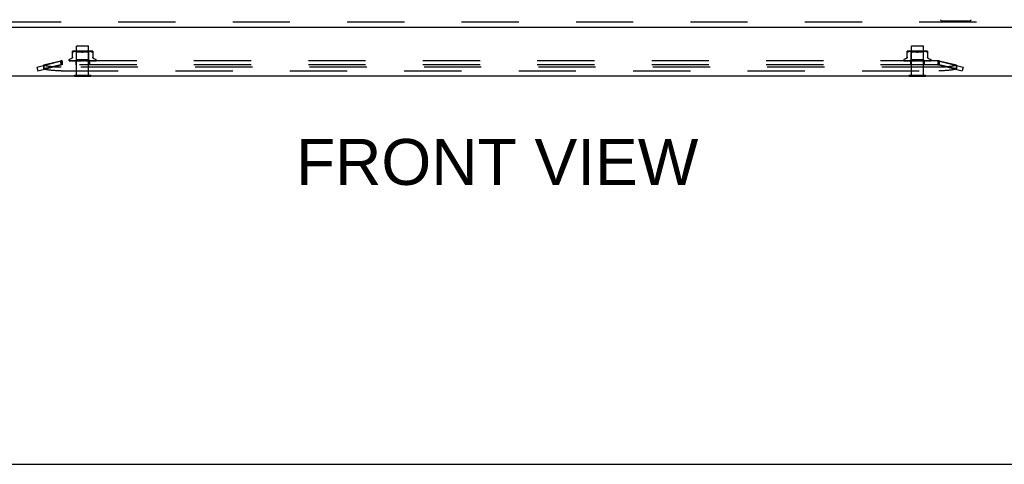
# Model space of a CAD drawing. Header units: inches. Extents: x 0 to 213, y 0 to 138.
# Tile 12 of 38: x 68 to 89, y 0 to 9. Entities that reach past the tile are written whole.
import ezdxf

# ---------------------------------------------------------------- set-up
doc = ezdxf.new("R2010")
doc.units = ezdxf.units.IN
doc.header["$LTSCALE"] = 11.736377
doc.header["$MEASUREMENT"] = 0
doc.linetypes.add('HIDDEN', pattern=[0.2, 0.1, -0.1])
doc.layers.get('0').update_dxf_attribs({"linetype": 'CONTINUOUS'})
for name, color, linetype in [('DEFAULT_2', 8, 'HIDDEN'), ('DIMENSIONS', 7, 'CONTINUOUS'), ('MASTER_DOOR_ASSEMBLY', 7, 'CONTINUOUS')]:
    doc.layers.add(name, color=color, linetype=linetype)
doc.styles.get("Standard").update_dxf_attribs({"font": 'arial.ttf'})

msp = doc.modelspace()

# ---------------------------------------------------------------- linework, layer by layer
at = {"color": 3, "linetype": 'Continuous'}
msp.add_line((58.64, 7.957), (97.906, 7.957), dxfattribs=at)
at = {"color": 7, "linetype": 'Continuous'}
for p, q in [((69.542, 7.953), (69.542, 7.957)), ((69.542, 7.953), (69.879, 7.953)), ((69.879, 7.953), (69.879, 7.957)), ((86.667, 7.953), (86.667, 7.957)), ((86.667, 7.953), (87.004, 7.953)), ((87.004, 7.953), (87.004, 7.957)), ((0, 0), (213.389, 0))]:
    msp.add_line(p, q, dxfattribs=at)
at = {"layer": 'DEFAULT_2', "color": 8, "linetype": 'HIDDEN'}
for p, q in [((69.596, 8.578), (69.586, 8.568)), ((69.834, 8.568), (69.586, 8.568)), ((69.586, 7.971), (69.586, 8.568)), ((69.596, 8.578), (69.824, 8.578)), ((69.824, 8.578), (69.834, 8.568)), ((69.834, 7.971), (69.834, 8.568)), ((86.721, 8.578), (86.711, 8.568)), ((86.959, 8.568), (86.711, 8.568)), ((86.711, 7.971), (86.711, 8.568)), ((86.721, 8.578), (86.949, 8.578)), ((86.949, 8.578), (86.959, 8.568)), ((86.959, 7.971), (86.959, 8.568)), ((69.429, 8.283), (69.429, 8.282)), ((69.482, 8.314), (69.44, 8.298)), ((69.502, 8.334), (69.502, 8.463)), ((69.525, 8.451), (69.516, 8.447)), ((69.534, 8.454), (69.525, 8.451)), ((69.89, 8.468), (69.531, 8.468)), ((69.543, 8.456), (69.534, 8.454)), ((69.553, 8.458), (69.543, 8.456)), ((69.562, 8.46), (69.553, 8.458)), ((69.572, 8.461), (69.562, 8.46)), ((69.585, 8.448), (69.565, 8.468)), ((69.566, 8.266), (69.585, 8.285)), ((69.581, 8.462), (69.572, 8.461)), ((69.589, 8.462), (69.58, 8.462)), ((69.835, 8.448), (69.585, 8.448)), ((69.585, 8.285), (69.585, 8.448)), ((69.835, 8.285), (69.585, 8.285)), ((69.598, 8.463), (69.589, 8.462)), ((69.606, 8.463), (69.597, 8.463)), ((69.614, 8.463), (69.606, 8.463)), ((69.623, 8.462), (69.614, 8.463)), ((69.632, 8.462), (69.623, 8.462)), ((69.641, 8.461), (69.632, 8.462)), ((69.65, 8.46), (69.641, 8.461)), ((69.66, 8.458), (69.65, 8.46)), ((69.669, 8.456), (69.659, 8.458)), ((69.678, 8.454), (69.669, 8.457)), ((69.687, 8.451), (69.696, 8.447)), ((69.733, 8.451), (69.725, 8.447)), ((69.742, 8.454), (69.733, 8.451)), ((69.752, 8.457), (69.742, 8.454)), ((69.761, 8.458), (69.751, 8.456)), ((69.77, 8.46), (69.761, 8.458)), ((69.78, 8.461), (69.77, 8.46)), ((69.789, 8.462), (69.78, 8.461)), ((69.798, 8.462), (69.789, 8.462)), ((69.806, 8.463), (69.798, 8.462)), ((69.815, 8.463), (69.806, 8.463)), ((69.823, 8.463), (69.815, 8.463)), ((69.831, 8.462), (69.823, 8.463)), ((69.84, 8.462), (69.831, 8.462)), ((69.835, 8.448), (69.855, 8.468)), ((69.835, 8.285), (69.835, 8.448)), ((69.854, 8.267), (69.835, 8.285)), ((69.849, 8.461), (69.84, 8.462)), ((69.858, 8.46), (69.849, 8.461)), ((69.868, 8.458), (69.858, 8.46)), ((69.877, 8.456), (69.868, 8.458)), ((69.887, 8.454), (69.877, 8.456)), ((69.896, 8.451), (69.887, 8.454)), ((69.896, 8.451), (69.904, 8.447)), ((69.919, 8.463), (69.919, 8.334)), ((69.938, 8.314), (69.981, 8.298)), ((69.991, 8.283), (69.991, 8.282)), ((86.554, 8.283), (86.554, 8.282)), ((86.607, 8.314), (86.565, 8.298)), ((86.627, 8.334), (86.627, 8.463)), ((86.65, 8.451), (86.641, 8.447)), ((86.659, 8.454), (86.65, 8.451)), ((87.015, 8.468), (86.656, 8.468)), ((86.668, 8.456), (86.659, 8.454)), ((86.678, 8.458), (86.668, 8.456)), ((86.687, 8.46), (86.678, 8.458)), ((86.697, 8.461), (86.687, 8.46)), ((86.71, 8.448), (86.69, 8.468)), ((86.691, 8.266), (86.71, 8.285)), ((86.706, 8.462), (86.697, 8.461)), ((86.714, 8.462), (86.705, 8.462)), ((86.96, 8.448), (86.71, 8.448)), ((86.71, 8.285), (86.71, 8.448)), ((86.96, 8.285), (86.71, 8.285)), ((86.723, 8.463), (86.714, 8.462)), ((86.731, 8.463), (86.722, 8.463)), ((86.739, 8.463), (86.731, 8.463)), ((86.748, 8.462), (86.739, 8.463)), ((86.757, 8.462), (86.748, 8.462)), ((86.766, 8.461), (86.757, 8.462)), ((86.775, 8.46), (86.766, 8.461)), ((86.785, 8.458), (86.775, 8.46)), ((86.794, 8.456), (86.784, 8.458)), ((86.803, 8.454), (86.794, 8.457)), ((86.812, 8.451), (86.821, 8.447)), ((86.858, 8.451), (86.85, 8.447)), ((86.867, 8.454), (86.858, 8.451)), ((86.877, 8.457), (86.867, 8.454)), ((86.886, 8.458), (86.876, 8.456)), ((86.895, 8.46), (86.886, 8.458)), ((86.905, 8.461), (86.895, 8.46)), ((86.914, 8.462), (86.905, 8.461)), ((86.923, 8.462), (86.914, 8.462)), ((86.931, 8.463), (86.923, 8.462)), ((86.94, 8.463), (86.931, 8.463)), ((86.948, 8.463), (86.94, 8.463)), ((86.956, 8.462), (86.948, 8.463)), ((86.965, 8.462), (86.956, 8.462)), ((86.96, 8.448), (86.98, 8.468)), ((86.96, 8.285), (86.96, 8.448)), ((86.979, 8.267), (86.96, 8.285)), ((86.974, 8.461), (86.965, 8.462)), ((86.983, 8.46), (86.974, 8.461)), ((86.993, 8.458), (86.983, 8.46)), ((87.002, 8.456), (86.993, 8.458)), ((87.012, 8.454), (87.002, 8.456)), ((87.021, 8.451), (87.012, 8.454)), ((87.021, 8.451), (87.029, 8.447)), ((87.044, 8.463), (87.044, 8.334)), ((87.063, 8.314), (87.106, 8.298)), ((87.116, 8.283), (87.116, 8.282)), ((68.773, 8.137), (69.253, 8.261)), ((68.773, 8.137), (68.792, 8.062)), ((68.792, 8.062), (69.273, 8.186)), ((69.265, 8.263), (68.905, 8.176)), ((69.265, 8.188), (68.905, 8.101)), ((68.905, 8.176), (68.905, 8.101)), ((68.905, 8.171), (68.925, 8.096)), ((69.253, 8.261), (69.273, 8.186)), ((69.293, 8.268), (69.265, 8.263)), ((69.265, 8.263), (69.265, 8.188)), ((69.293, 8.193), (69.265, 8.188)), ((87.277, 8.137), (69.268, 8.137)), ((69.293, 8.268), (69.273, 8.261)), ((69.273, 8.261), (69.273, 8.186)), ((69.293, 8.193), (69.273, 8.186)), ((69.293, 8.268), (69.293, 8.188)), ((87.253, 8.266), (69.293, 8.266)), ((87.253, 8.188), (69.293, 8.188)), ((69.436, 8.27), (69.437, 8.269)), ((69.567, 8.267), (69.439, 8.269)), ((69.567, 8.267), (69.439, 8.269)), ((69.573, 8.267), (69.448, 8.269)), ((69.449, 8.269), (69.45, 8.268)), ((69.573, 8.267), (69.45, 8.269)), ((69.467, 8.269), (69.466, 8.269)), ((69.583, 8.267), (69.467, 8.269)), ((69.583, 8.267), (69.469, 8.269)), ((69.469, 8.269), (69.469, 8.269)), ((69.597, 8.267), (69.494, 8.269)), ((69.494, 8.269), (69.494, 8.269)), ((69.494, 8.269), (69.494, 8.269)), ((69.598, 8.267), (69.498, 8.269)), ((69.498, 8.269), (69.498, 8.269)), ((69.504, 8.268), (69.511, 8.267)), ((69.511, 8.267), (69.516, 8.266)), ((69.616, 8.267), (69.529, 8.269)), ((69.529, 8.269), (69.53, 8.269)), ((69.53, 8.269), (69.537, 8.268)), ((69.617, 8.267), (69.534, 8.269)), ((69.537, 8.268), (69.549, 8.267)), ((69.549, 8.267), (69.555, 8.266)), ((69.567, 8.267), (69.567, 8.267)), ((69.567, 8.267), (69.567, 8.267)), ((69.57, 8.266), (69.572, 8.267)), ((69.57, 8.266), (69.57, 8.188)), ((69.638, 8.267), (69.571, 8.269)), ((69.571, 8.269), (69.572, 8.269)), ((69.572, 8.269), (69.584, 8.268)), ((69.573, 8.267), (69.572, 8.267)), ((69.573, 8.267), (69.573, 8.267)), ((69.639, 8.267), (69.577, 8.269)), ((69.578, 8.266), (69.583, 8.267)), ((69.583, 8.267), (69.583, 8.267)), ((69.583, 8.267), (69.583, 8.267)), ((69.586, 8.266), (69.583, 8.267)), ((69.584, 8.268), (69.6, 8.266)), ((69.591, 8.266), (69.597, 8.267)), ((69.598, 8.267), (69.597, 8.267)), ((69.597, 8.267), (69.598, 8.267)), ((69.603, 8.266), (69.598, 8.267)), ((69.609, 8.266), (69.616, 8.267)), ((69.617, 8.267), (69.616, 8.267)), ((69.616, 8.267), (69.616, 8.267)), ((69.623, 8.266), (69.616, 8.267)), ((69.663, 8.267), (69.618, 8.269)), ((69.618, 8.269), (69.619, 8.269)), ((69.619, 8.269), (69.648, 8.266)), ((69.664, 8.267), (69.624, 8.269)), ((69.63, 8.266), (69.638, 8.267)), ((69.639, 8.267), (69.638, 8.267)), ((69.638, 8.267), (69.639, 8.267)), ((69.639, 8.267), (69.639, 8.267)), ((69.646, 8.266), (69.639, 8.267)), ((69.655, 8.266), (69.663, 8.267)), ((69.664, 8.267), (69.663, 8.267)), ((69.663, 8.267), (69.664, 8.267)), ((69.672, 8.266), (69.664, 8.267)), ((69.699, 8.266), (69.669, 8.269)), ((69.681, 8.266), (69.69, 8.267)), ((69.691, 8.267), (69.686, 8.268)), ((69.708, 8.266), (69.717, 8.267)), ((69.714, 8.266), (69.714, 8.266)), ((69.716, 8.267), (69.717, 8.268)), ((69.726, 8.266), (69.717, 8.267)), ((69.735, 8.266), (69.744, 8.267)), ((69.771, 8.269), (69.743, 8.267)), ((69.743, 8.267), (69.744, 8.267)), ((69.777, 8.269), (69.744, 8.267)), ((69.744, 8.267), (69.744, 8.267)), ((69.753, 8.266), (69.744, 8.267)), ((69.777, 8.269), (69.747, 8.266)), ((69.762, 8.266), (69.77, 8.267)), ((69.82, 8.269), (69.769, 8.267)), ((69.769, 8.267), (69.77, 8.267)), ((69.826, 8.269), (69.77, 8.267)), ((69.77, 8.267), (69.77, 8.267)), ((69.778, 8.266), (69.77, 8.267)), ((69.777, 8.269), (69.777, 8.269)), ((69.786, 8.266), (69.793, 8.267)), ((69.866, 8.269), (69.793, 8.267)), ((69.794, 8.267), (69.793, 8.267)), ((69.793, 8.267), (69.794, 8.267)), ((69.871, 8.269), (69.794, 8.267)), ((69.801, 8.266), (69.794, 8.267)), ((69.797, 8.266), (69.826, 8.269)), ((69.808, 8.266), (69.814, 8.267)), ((69.905, 8.269), (69.814, 8.267)), ((69.91, 8.269), (69.814, 8.267)), ((69.814, 8.267), (69.814, 8.267)), ((69.814, 8.267), (69.814, 8.267)), ((69.821, 8.266), (69.814, 8.267)), ((69.826, 8.269), (69.826, 8.269)), ((69.826, 8.266), (69.831, 8.267)), ((69.938, 8.269), (69.831, 8.267)), ((69.941, 8.269), (69.831, 8.267)), ((69.831, 8.267), (69.831, 8.267)), ((69.831, 8.267), (69.831, 8.267)), ((69.836, 8.266), (69.831, 8.267)), ((69.84, 8.266), (69.843, 8.267)), ((69.962, 8.269), (69.843, 8.267)), ((69.844, 8.267), (69.843, 8.267)), ((69.843, 8.267), (69.844, 8.267)), ((69.964, 8.269), (69.844, 8.267)), ((69.847, 8.266), (69.844, 8.267)), ((69.978, 8.269), (69.851, 8.267)), ((69.851, 8.267), (69.851, 8.267)), ((69.851, 8.267), (69.851, 8.267)), ((69.851, 8.266), (69.851, 8.188)), ((69.983, 8.269), (69.854, 8.267)), ((69.854, 8.267), (69.854, 8.267)), ((69.854, 8.266), (69.854, 8.267)), ((69.859, 8.268), (69.871, 8.269)), ((69.871, 8.269), (69.871, 8.269)), ((69.895, 8.267), (69.903, 8.268)), ((69.903, 8.268), (69.91, 8.269)), ((69.91, 8.269), (69.91, 8.269)), ((69.941, 8.269), (69.941, 8.269)), ((69.965, 8.269), (69.964, 8.269)), ((69.987, 8.27), (69.987, 8.271)), ((86.561, 8.27), (86.562, 8.269)), ((86.692, 8.267), (86.564, 8.269)), ((86.692, 8.267), (86.564, 8.269)), ((86.698, 8.267), (86.573, 8.269)), ((86.574, 8.269), (86.575, 8.268)), ((86.698, 8.267), (86.575, 8.269)), ((86.592, 8.269), (86.591, 8.269)), ((86.708, 8.267), (86.592, 8.269)), ((86.708, 8.267), (86.594, 8.269)), ((86.594, 8.269), (86.594, 8.269)), ((86.722, 8.267), (86.619, 8.269)), ((86.619, 8.269), (86.619, 8.269)), ((86.619, 8.269), (86.619, 8.269)), ((86.723, 8.267), (86.623, 8.269)), ((86.623, 8.269), (86.623, 8.269)), ((86.629, 8.268), (86.636, 8.267)), ((86.636, 8.267), (86.641, 8.266)), ((86.741, 8.267), (86.654, 8.269)), ((86.654, 8.269), (86.655, 8.269)), ((86.655, 8.269), (86.662, 8.268)), ((86.742, 8.267), (86.659, 8.269)), ((86.662, 8.268), (86.674, 8.267)), ((86.674, 8.267), (86.68, 8.266)), ((86.692, 8.267), (86.692, 8.267)), ((86.692, 8.267), (86.692, 8.267)), ((86.695, 8.266), (86.697, 8.267)), ((86.695, 8.266), (86.695, 8.188)), ((86.763, 8.267), (86.696, 8.269)), ((86.696, 8.269), (86.697, 8.269)), ((86.697, 8.269), (86.709, 8.268)), ((86.698, 8.267), (86.697, 8.267)), ((86.698, 8.267), (86.698, 8.267)), ((86.764, 8.267), (86.702, 8.269)), ((86.703, 8.266), (86.708, 8.267)), ((86.708, 8.267), (86.708, 8.267)), ((86.708, 8.267), (86.708, 8.267)), ((86.711, 8.266), (86.708, 8.267)), ((86.709, 8.268), (86.725, 8.266)), ((86.716, 8.266), (86.722, 8.267)), ((86.723, 8.267), (86.722, 8.267)), ((86.722, 8.267), (86.723, 8.267)), ((86.728, 8.266), (86.723, 8.267)), ((86.734, 8.266), (86.741, 8.267)), ((86.742, 8.267), (86.741, 8.267)), ((86.741, 8.267), (86.741, 8.267)), ((86.748, 8.266), (86.741, 8.267)), ((86.788, 8.267), (86.743, 8.269)), ((86.743, 8.269), (86.744, 8.269)), ((86.744, 8.269), (86.773, 8.266)), ((86.789, 8.267), (86.749, 8.269)), ((86.755, 8.266), (86.763, 8.267)), ((86.764, 8.267), (86.763, 8.267)), ((86.763, 8.267), (86.764, 8.267)), ((86.764, 8.267), (86.764, 8.267)), ((86.771, 8.266), (86.764, 8.267)), ((86.78, 8.266), (86.788, 8.267)), ((86.789, 8.267), (86.788, 8.267)), ((86.788, 8.267), (86.789, 8.267)), ((86.797, 8.266), (86.789, 8.267)), ((86.824, 8.266), (86.794, 8.269)), ((86.806, 8.266), (86.815, 8.267)), ((86.816, 8.267), (86.811, 8.268)), ((86.833, 8.266), (86.842, 8.267)), ((86.839, 8.266), (86.839, 8.266)), ((86.841, 8.267), (86.842, 8.268)), ((86.851, 8.266), (86.842, 8.267)), ((86.86, 8.266), (86.869, 8.267)), ((86.896, 8.269), (86.868, 8.267)), ((86.868, 8.267), (86.869, 8.267)), ((86.902, 8.269), (86.869, 8.267)), ((86.869, 8.267), (86.869, 8.267)), ((86.878, 8.266), (86.869, 8.267)), ((86.902, 8.269), (86.872, 8.266)), ((86.887, 8.266), (86.895, 8.267)), ((86.945, 8.269), (86.894, 8.267)), ((86.894, 8.267), (86.895, 8.267)), ((86.951, 8.269), (86.895, 8.267)), ((86.895, 8.267), (86.895, 8.267)), ((86.903, 8.266), (86.895, 8.267)), ((86.902, 8.269), (86.902, 8.269)), ((86.911, 8.266), (86.918, 8.267)), ((86.991, 8.269), (86.918, 8.267)), ((86.919, 8.267), (86.918, 8.267)), ((86.918, 8.267), (86.919, 8.267)), ((86.996, 8.269), (86.919, 8.267)), ((86.926, 8.266), (86.919, 8.267)), ((86.922, 8.266), (86.951, 8.269)), ((86.933, 8.266), (86.939, 8.267)), ((87.03, 8.269), (86.939, 8.267)), ((87.035, 8.269), (86.939, 8.267)), ((86.939, 8.267), (86.939, 8.267)), ((86.939, 8.267), (86.939, 8.267)), ((86.946, 8.266), (86.939, 8.267)), ((86.951, 8.269), (86.951, 8.269)), ((86.951, 8.266), (86.956, 8.267)), ((87.063, 8.269), (86.956, 8.267)), ((87.066, 8.269), (86.956, 8.267)), ((86.956, 8.267), (86.956, 8.267)), ((86.956, 8.267), (86.956, 8.267)), ((86.961, 8.266), (86.956, 8.267)), ((86.965, 8.266), (86.968, 8.267)), ((87.087, 8.269), (86.968, 8.267)), ((86.969, 8.267), (86.968, 8.267)), ((86.968, 8.267), (86.969, 8.267)), ((87.089, 8.269), (86.969, 8.267)), ((86.972, 8.266), (86.969, 8.267)), ((87.103, 8.269), (86.976, 8.267)), ((86.976, 8.267), (86.976, 8.267)), ((86.976, 8.267), (86.976, 8.267)), ((86.976, 8.266), (86.976, 8.188)), ((87.108, 8.269), (86.979, 8.267)), ((86.979, 8.267), (86.979, 8.267)), ((86.979, 8.266), (86.979, 8.267)), ((86.984, 8.268), (86.996, 8.269)), ((86.996, 8.269), (86.996, 8.269)), ((87.02, 8.267), (87.028, 8.268)), ((87.028, 8.268), (87.035, 8.269)), ((87.035, 8.269), (87.035, 8.269)), ((87.066, 8.269), (87.066, 8.269)), ((87.09, 8.269), (87.089, 8.269)), ((87.112, 8.27), (87.112, 8.271)), ((87.281, 8.263), (87.253, 8.268)), ((87.273, 8.261), (87.253, 8.268)), ((87.253, 8.268), (87.253, 8.188)), ((87.281, 8.188), (87.253, 8.193)), ((87.273, 8.186), (87.253, 8.193)), ((87.273, 8.261), (87.273, 8.186)), ((87.292, 8.261), (87.273, 8.186)), ((87.273, 8.186), (87.753, 8.062)), ((87.64, 8.176), (87.281, 8.263)), ((87.281, 8.263), (87.281, 8.188)), ((87.64, 8.101), (87.281, 8.188)), ((87.292, 8.261), (87.773, 8.137)), ((87.64, 8.171), (87.621, 8.096)), ((87.64, 8.176), (87.64, 8.101)), ((87.773, 8.137), (87.753, 8.062)), ((69.268, 8.062), (87.277, 8.062)), ((69.542, 7.971), (69.879, 7.971)), ((69.542, 7.957), (69.542, 7.971)), ((69.879, 7.957), (69.879, 7.971)), ((86.667, 7.971), (87.004, 7.971)), ((86.667, 7.957), (86.667, 7.971)), ((87.004, 7.957), (87.004, 7.971))]:
    msp.add_line(p, q, dxfattribs=at)
for points in [[(69.502, 8.341), (69.502, 8.338), (69.501, 8.334), (69.5, 8.33), (69.498, 8.327), (69.496, 8.324), (69.494, 8.321), (69.491, 8.319), (69.488, 8.316), (69.485, 8.315), (69.483, 8.314)], [(69.505, 8.444), (69.503, 8.444), (69.503, 8.445), (69.502, 8.446), (69.502, 8.447)], [(69.505, 8.444), (69.506, 8.444), (69.507, 8.444), (69.509, 8.444)], [(69.516, 8.447), (69.514, 8.446), (69.511, 8.445), (69.509, 8.444)], [(69.696, 8.447), (69.687, 8.451), (69.678, 8.454)], [(69.71, 8.444), (69.708, 8.444), (69.705, 8.444), (69.703, 8.445), (69.7, 8.445), (69.698, 8.446), (69.696, 8.447)], [(69.696, 8.447), (69.697, 8.447), (69.698, 8.446), (69.7, 8.446), (69.701, 8.445)], [(69.703, 8.445), (69.704, 8.444), (69.706, 8.444), (69.707, 8.444), (69.709, 8.444), (69.71, 8.444)], [(69.725, 8.447), (69.722, 8.446), (69.72, 8.445), (69.718, 8.445), (69.715, 8.444), (69.713, 8.444), (69.71, 8.444)], [(69.71, 8.444), (69.712, 8.444), (69.714, 8.444), (69.716, 8.444), (69.718, 8.445)], [(69.72, 8.445), (69.722, 8.446), (69.723, 8.447), (69.725, 8.447)], [(69.913, 8.444), (69.911, 8.444), (69.909, 8.445), (69.907, 8.446), (69.904, 8.447)], [(69.913, 8.444), (69.915, 8.444), (69.916, 8.444)], [(69.919, 8.447), (69.918, 8.446), (69.918, 8.445), (69.917, 8.444), (69.916, 8.444)], [(69.938, 8.314), (69.936, 8.315), (69.933, 8.316), (69.93, 8.319), (69.927, 8.321), (69.924, 8.324), (69.922, 8.327), (69.921, 8.33), (69.92, 8.334), (69.919, 8.338), (69.919, 8.341)], [(86.627, 8.341), (86.627, 8.338), (86.626, 8.334), (86.625, 8.33), (86.623, 8.327), (86.621, 8.324), (86.619, 8.321), (86.616, 8.319), (86.613, 8.316), (86.61, 8.315), (86.608, 8.314)], [(86.641, 8.447), (86.639, 8.446), (86.636, 8.445), (86.634, 8.444), (86.632, 8.444), (86.631, 8.444), (86.63, 8.444), (86.628, 8.444), (86.628, 8.445), (86.627, 8.446), (86.627, 8.447)], [(86.821, 8.447), (86.812, 8.451), (86.803, 8.454)], [(86.835, 8.444), (86.833, 8.444), (86.83, 8.444), (86.828, 8.445), (86.825, 8.445), (86.823, 8.446), (86.821, 8.447)], [(86.821, 8.447), (86.822, 8.447), (86.823, 8.446), (86.825, 8.446), (86.826, 8.445)], [(86.828, 8.445), (86.829, 8.444), (86.831, 8.444), (86.832, 8.444), (86.834, 8.444), (86.835, 8.444)], [(86.85, 8.447), (86.847, 8.446), (86.845, 8.445), (86.843, 8.445), (86.84, 8.444), (86.838, 8.444), (86.835, 8.444)], [(86.835, 8.444), (86.837, 8.444), (86.839, 8.444), (86.841, 8.444), (86.843, 8.445)], [(86.845, 8.445), (86.847, 8.446), (86.848, 8.447), (86.85, 8.447)], [(87.044, 8.447), (87.043, 8.446), (87.043, 8.445), (87.042, 8.444), (87.041, 8.444), (87.04, 8.444), (87.038, 8.444), (87.036, 8.444), (87.034, 8.445), (87.032, 8.446), (87.029, 8.447)], [(87.063, 8.314), (87.061, 8.315), (87.058, 8.316), (87.055, 8.319), (87.052, 8.321), (87.049, 8.324), (87.047, 8.327), (87.046, 8.33), (87.045, 8.334), (87.044, 8.338), (87.044, 8.341)], [(69.268, 8.137), (69.25, 8.137), (69.231, 8.138), (69.213, 8.138), (69.195, 8.139), (69.176, 8.139), (69.158, 8.14), (69.14, 8.141), (69.123, 8.143), (69.105, 8.144), (69.088, 8.146), (69.071, 8.147), (69.054, 8.149), (69.037, 8.151), (69.021, 8.154), (69.005, 8.156), (68.99, 8.158), (68.974, 8.161), (68.96, 8.164), (68.945, 8.167), (68.931, 8.17), (68.918, 8.173), (68.905, 8.176)], [(69.268, 8.062), (69.25, 8.062), (69.231, 8.062), (69.213, 8.062), (69.195, 8.063), (69.176, 8.064), (69.158, 8.065), (69.14, 8.066), (69.123, 8.067), (69.105, 8.069), (69.088, 8.07), (69.071, 8.072), (69.054, 8.074), (69.037, 8.076), (69.021, 8.078), (69.005, 8.08), (68.99, 8.083), (68.974, 8.086), (68.96, 8.088), (68.945, 8.091), (68.931, 8.094), (68.918, 8.097), (68.905, 8.101)], [(69.293, 8.266), (69.289, 8.266), (69.286, 8.266), (69.283, 8.265), (69.279, 8.264), (69.276, 8.263), (69.273, 8.261)], [(69.293, 8.188), (69.289, 8.188), (69.286, 8.188), (69.283, 8.188), (69.279, 8.187), (69.276, 8.186), (69.273, 8.186)], [(69.439, 8.269), (69.439, 8.269), (69.438, 8.269), (69.438, 8.269), (69.437, 8.269), (69.437, 8.269), (69.436, 8.27), (69.436, 8.27), (69.436, 8.27)], [(69.439, 8.269), (69.438, 8.269), (69.437, 8.269), (69.437, 8.269), (69.436, 8.269), (69.436, 8.27)], [(69.436, 8.27), (69.437, 8.269), (69.438, 8.269), (69.439, 8.268), (69.441, 8.267), (69.442, 8.267), (69.444, 8.267), (69.446, 8.266)], [(69.436, 8.27), (69.436, 8.27), (69.436, 8.27)], [(69.437, 8.269), (69.437, 8.269), (69.438, 8.269), (69.438, 8.268), (69.439, 8.268), (69.439, 8.268), (69.44, 8.267), (69.44, 8.267), (69.441, 8.267), (69.442, 8.267), (69.442, 8.266), (69.442, 8.266)], [(69.438, 8.267), (69.438, 8.267), (69.439, 8.267), (69.44, 8.266)], [(69.448, 8.269), (69.447, 8.269), (69.447, 8.269), (69.447, 8.269)], [(69.447, 8.269), (69.448, 8.269), (69.45, 8.268), (69.452, 8.268), (69.454, 8.267), (69.457, 8.267), (69.459, 8.266), (69.461, 8.266)], [(69.45, 8.269), (69.449, 8.269), (69.449, 8.269), (69.448, 8.269), (69.448, 8.269)], [(69.448, 8.269), (69.448, 8.269), (69.448, 8.269), (69.448, 8.269), (69.448, 8.269), (69.449, 8.269)], [(69.45, 8.268), (69.45, 8.268), (69.451, 8.268), (69.451, 8.267), (69.452, 8.267), (69.453, 8.267), (69.453, 8.267), (69.454, 8.266), (69.454, 8.266)], [(69.466, 8.269), (69.468, 8.269), (69.471, 8.268), (69.474, 8.268), (69.477, 8.267), (69.48, 8.267), (69.482, 8.266), (69.484, 8.266)], [(69.469, 8.269), (69.469, 8.269), (69.469, 8.269), (69.469, 8.269), (69.47, 8.269), (69.47, 8.268), (69.47, 8.268), (69.472, 8.268)], [(69.472, 8.268), (69.472, 8.267), (69.473, 8.267), (69.474, 8.267), (69.475, 8.266), (69.475, 8.266)], [(69.494, 8.269), (69.497, 8.269), (69.504, 8.268)], [(69.498, 8.269), (69.498, 8.269), (69.498, 8.269), (69.498, 8.269), (69.499, 8.269), (69.499, 8.268), (69.5, 8.268), (69.501, 8.268), (69.501, 8.268), (69.502, 8.267), (69.503, 8.267), (69.504, 8.266), (69.504, 8.266)], [(69.534, 8.269), (69.534, 8.269), (69.535, 8.269), (69.535, 8.269), (69.536, 8.268), (69.536, 8.268), (69.537, 8.268), (69.538, 8.268), (69.539, 8.267)], [(69.539, 8.267), (69.54, 8.267), (69.541, 8.266), (69.541, 8.266)], [(69.566, 8.266), (69.567, 8.266), (69.567, 8.267), (69.567, 8.267), (69.567, 8.267), (69.567, 8.267), (69.567, 8.267)], [(69.566, 8.266), (69.566, 8.266), (69.567, 8.267), (69.567, 8.267), (69.567, 8.267)], [(69.568, 8.266), (69.568, 8.266), (69.568, 8.267), (69.567, 8.267), (69.567, 8.267)], [(69.567, 8.266), (69.567, 8.266), (69.567, 8.267), (69.567, 8.267), (69.567, 8.267), (69.567, 8.267), (69.567, 8.267)], [(69.571, 8.266), (69.571, 8.266), (69.572, 8.267), (69.572, 8.267), (69.572, 8.267), (69.572, 8.267), (69.573, 8.267)], [(69.575, 8.266), (69.574, 8.266), (69.574, 8.267), (69.573, 8.267), (69.573, 8.267)], [(69.573, 8.266), (69.573, 8.266), (69.573, 8.267), (69.573, 8.267), (69.573, 8.267), (69.573, 8.267)], [(69.577, 8.269), (69.577, 8.269), (69.577, 8.269), (69.578, 8.269), (69.579, 8.268), (69.579, 8.268), (69.58, 8.268), (69.581, 8.268)], [(69.581, 8.268), (69.582, 8.267), (69.583, 8.267), (69.584, 8.266)], [(69.581, 8.266), (69.581, 8.266), (69.581, 8.267), (69.582, 8.267), (69.582, 8.267), (69.583, 8.267), (69.583, 8.267)], [(69.584, 8.266), (69.584, 8.266), (69.583, 8.267), (69.583, 8.267), (69.583, 8.267), (69.583, 8.267)], [(69.595, 8.266), (69.595, 8.266), (69.596, 8.267), (69.596, 8.267), (69.597, 8.267), (69.597, 8.267), (69.597, 8.267)], [(69.599, 8.266), (69.599, 8.266), (69.599, 8.267), (69.598, 8.267), (69.598, 8.267), (69.598, 8.267)], [(69.613, 8.266), (69.614, 8.266), (69.614, 8.267), (69.615, 8.267), (69.616, 8.267), (69.616, 8.267), (69.616, 8.267)], [(69.618, 8.266), (69.618, 8.266), (69.618, 8.267), (69.617, 8.267), (69.617, 8.267), (69.617, 8.267)], [(69.624, 8.269), (69.625, 8.269), (69.626, 8.269), (69.626, 8.268), (69.627, 8.268), (69.628, 8.268), (69.628, 8.268), (69.629, 8.267), (69.63, 8.267), (69.63, 8.267), (69.631, 8.266), (69.631, 8.266)], [(69.635, 8.266), (69.636, 8.266), (69.636, 8.267), (69.637, 8.267), (69.638, 8.267), (69.638, 8.267), (69.638, 8.267)], [(69.641, 8.266), (69.641, 8.266), (69.64, 8.267), (69.64, 8.267), (69.639, 8.267), (69.639, 8.267), (69.639, 8.267)], [(69.66, 8.266), (69.661, 8.266), (69.661, 8.267), (69.662, 8.267), (69.662, 8.267), (69.663, 8.267), (69.663, 8.267)], [(69.666, 8.266), (69.666, 8.266), (69.665, 8.267), (69.665, 8.267), (69.664, 8.267), (69.664, 8.267)], [(69.686, 8.268), (69.678, 8.268), (69.675, 8.269)], [(69.675, 8.269), (69.676, 8.269), (69.676, 8.269), (69.677, 8.268), (69.678, 8.268), (69.678, 8.268), (69.679, 8.268), (69.679, 8.267), (69.679, 8.267), (69.68, 8.267), (69.68, 8.267), (69.68, 8.266), (69.681, 8.266)], [(69.686, 8.266), (69.687, 8.266), (69.688, 8.267), (69.688, 8.267), (69.689, 8.267), (69.689, 8.267), (69.69, 8.267)], [(69.691, 8.267), (69.69, 8.267), (69.69, 8.267)], [(69.693, 8.266), (69.692, 8.266), (69.692, 8.267), (69.691, 8.267), (69.691, 8.267)], [(69.717, 8.268), (69.716, 8.268), (69.716, 8.267), (69.715, 8.267), (69.715, 8.267), (69.715, 8.267), (69.714, 8.266)], [(69.714, 8.266), (69.714, 8.266), (69.715, 8.267), (69.715, 8.267), (69.716, 8.267), (69.717, 8.267), (69.717, 8.267)], [(69.715, 8.267), (69.716, 8.267), (69.716, 8.267), (69.716, 8.267), (69.716, 8.267), (69.716, 8.267), (69.716, 8.267), (69.716, 8.267), (69.716, 8.267), (69.716, 8.267), (69.716, 8.268), (69.716, 8.268), (69.716, 8.268), (69.717, 8.268)], [(69.715, 8.266), (69.715, 8.266), (69.715, 8.267), (69.715, 8.267), (69.715, 8.267), (69.715, 8.267), (69.715, 8.267)], [(69.717, 8.268), (69.717, 8.268), (69.717, 8.268), (69.718, 8.268), (69.718, 8.269), (69.719, 8.269), (69.719, 8.269), (69.72, 8.269), (69.721, 8.269)], [(69.72, 8.266), (69.72, 8.266), (69.719, 8.267), (69.719, 8.267), (69.718, 8.267), (69.717, 8.267), (69.717, 8.267)], [(69.741, 8.266), (69.741, 8.266), (69.742, 8.267), (69.743, 8.267), (69.743, 8.267), (69.743, 8.267)], [(69.747, 8.266), (69.747, 8.266), (69.746, 8.267), (69.746, 8.267), (69.745, 8.267), (69.744, 8.267), (69.744, 8.267)], [(69.765, 8.266), (69.765, 8.266), (69.766, 8.267), (69.767, 8.267)], [(69.767, 8.267), (69.767, 8.268), (69.768, 8.268), (69.768, 8.268), (69.769, 8.268), (69.77, 8.269), (69.77, 8.269), (69.771, 8.269), (69.771, 8.269)], [(69.767, 8.266), (69.768, 8.266), (69.768, 8.267), (69.768, 8.267), (69.769, 8.267), (69.769, 8.267)], [(69.773, 8.266), (69.773, 8.266), (69.772, 8.267), (69.771, 8.267), (69.771, 8.267), (69.77, 8.267), (69.77, 8.267)], [(69.791, 8.266), (69.791, 8.266), (69.792, 8.267), (69.792, 8.267), (69.793, 8.267), (69.793, 8.267)], [(69.797, 8.266), (69.796, 8.266), (69.795, 8.267), (69.795, 8.267), (69.794, 8.267), (69.794, 8.267), (69.794, 8.267)], [(69.812, 8.266), (69.813, 8.266), (69.813, 8.267), (69.813, 8.267), (69.813, 8.267), (69.814, 8.267)], [(69.817, 8.266), (69.816, 8.266), (69.816, 8.267), (69.815, 8.267), (69.815, 8.267), (69.814, 8.267), (69.814, 8.267)], [(69.814, 8.266), (69.814, 8.267), (69.815, 8.267)], [(69.815, 8.267), (69.816, 8.268), (69.817, 8.268), (69.818, 8.268), (69.818, 8.268), (69.819, 8.269), (69.82, 8.269), (69.82, 8.269), (69.82, 8.269)], [(69.83, 8.266), (69.83, 8.266), (69.83, 8.267), (69.83, 8.267), (69.83, 8.267), (69.831, 8.267)], [(69.833, 8.266), (69.833, 8.266), (69.832, 8.267), (69.832, 8.267), (69.831, 8.267), (69.831, 8.267), (69.831, 8.267)], [(69.843, 8.266), (69.843, 8.266), (69.843, 8.267), (69.843, 8.267), (69.843, 8.267), (69.843, 8.267)], [(69.844, 8.266), (69.846, 8.266), (69.859, 8.268)], [(69.845, 8.266), (69.845, 8.266), (69.845, 8.267), (69.844, 8.267), (69.844, 8.267), (69.844, 8.267), (69.844, 8.267)], [(69.85, 8.266), (69.85, 8.266), (69.851, 8.267), (69.851, 8.267), (69.851, 8.267)], [(69.853, 8.266), (69.853, 8.266), (69.852, 8.267), (69.852, 8.267), (69.851, 8.267)], [(69.852, 8.266), (69.852, 8.266), (69.852, 8.267), (69.852, 8.267), (69.851, 8.267), (69.851, 8.267), (69.851, 8.267)], [(69.851, 8.266), (69.851, 8.266), (69.851, 8.267), (69.851, 8.267), (69.851, 8.267), (69.851, 8.267)], [(69.854, 8.266), (69.854, 8.266), (69.854, 8.267), (69.854, 8.267), (69.854, 8.267)], [(69.859, 8.266), (69.859, 8.266), (69.86, 8.267), (69.861, 8.267)], [(69.861, 8.267), (69.862, 8.268), (69.863, 8.268), (69.864, 8.268), (69.864, 8.269), (69.865, 8.269), (69.865, 8.269), (69.866, 8.269)], [(69.885, 8.266), (69.888, 8.266), (69.895, 8.267)], [(69.899, 8.266), (69.899, 8.266), (69.9, 8.267), (69.901, 8.267), (69.902, 8.268)], [(69.902, 8.268), (69.903, 8.268), (69.904, 8.268), (69.904, 8.269), (69.905, 8.269), (69.905, 8.269), (69.905, 8.269), (69.905, 8.269)], [(69.921, 8.266), (69.923, 8.266), (69.926, 8.267), (69.93, 8.267), (69.933, 8.268), (69.936, 8.268), (69.941, 8.269)], [(69.932, 8.266), (69.932, 8.266), (69.933, 8.267), (69.934, 8.267), (69.935, 8.267), (69.936, 8.268)], [(69.936, 8.268), (69.937, 8.268), (69.937, 8.268), (69.937, 8.269), (69.938, 8.269)], [(69.938, 8.269), (69.938, 8.269), (69.938, 8.269), (69.938, 8.269), (69.938, 8.269), (69.938, 8.269)], [(69.949, 8.266), (69.951, 8.266), (69.953, 8.267), (69.956, 8.267), (69.959, 8.268), (69.961, 8.268), (69.963, 8.269), (69.965, 8.269)], [(69.957, 8.266), (69.958, 8.266), (69.958, 8.267), (69.959, 8.267), (69.96, 8.267), (69.96, 8.268), (69.961, 8.268), (69.962, 8.268)], [(69.962, 8.268), (69.962, 8.269), (69.963, 8.269), (69.963, 8.269), (69.963, 8.269)], [(69.963, 8.269), (69.963, 8.269), (69.963, 8.269), (69.963, 8.269), (69.962, 8.269), (69.962, 8.269)], [(69.968, 8.266), (69.97, 8.267), (69.972, 8.267), (69.974, 8.267), (69.976, 8.268), (69.977, 8.268), (69.979, 8.269), (69.98, 8.269)], [(69.973, 8.266), (69.974, 8.266), (69.975, 8.267), (69.975, 8.267), (69.976, 8.267), (69.977, 8.268), (69.977, 8.268), (69.978, 8.268), (69.978, 8.269), (69.979, 8.269)], [(69.979, 8.269), (69.979, 8.269), (69.979, 8.269), (69.979, 8.269), (69.979, 8.269), (69.979, 8.269), (69.978, 8.269), (69.978, 8.269), (69.977, 8.269)], [(69.98, 8.269), (69.98, 8.269), (69.98, 8.269), (69.979, 8.269), (69.978, 8.269)], [(69.979, 8.266), (69.98, 8.267), (69.982, 8.267), (69.983, 8.268), (69.984, 8.268), (69.985, 8.269), (69.986, 8.27), (69.987, 8.271)], [(69.979, 8.269), (69.979, 8.269), (69.979, 8.269)], [(69.98, 8.266), (69.981, 8.266), (69.981, 8.267), (69.981, 8.267), (69.982, 8.267), (69.982, 8.267), (69.983, 8.267), (69.983, 8.267), (69.983, 8.268), (69.984, 8.268), (69.984, 8.268), (69.984, 8.268), (69.985, 8.268), (69.985, 8.269), (69.985, 8.269), (69.985, 8.269), (69.986, 8.269), (69.986, 8.269), (69.986, 8.27), (69.986, 8.27), (69.986, 8.27), (69.987, 8.27), (69.987, 8.27)], [(69.987, 8.271), (69.987, 8.271), (69.987, 8.271), (69.987, 8.27), (69.987, 8.27), (69.987, 8.27), (69.986, 8.27), (69.986, 8.27), (69.986, 8.27), (69.986, 8.27), (69.985, 8.269), (69.985, 8.269), (69.985, 8.269), (69.985, 8.269), (69.984, 8.269), (69.984, 8.269), (69.984, 8.269), (69.983, 8.269), (69.983, 8.269), (69.983, 8.269)], [(86.564, 8.269), (86.564, 8.269), (86.563, 8.269), (86.563, 8.269), (86.562, 8.269), (86.562, 8.269), (86.561, 8.27), (86.561, 8.27), (86.561, 8.27)], [(86.564, 8.269), (86.563, 8.269), (86.562, 8.269), (86.562, 8.269), (86.561, 8.269), (86.561, 8.27)], [(86.561, 8.27), (86.562, 8.269), (86.563, 8.269), (86.564, 8.268), (86.566, 8.267), (86.567, 8.267), (86.569, 8.267), (86.571, 8.266)], [(86.561, 8.27), (86.561, 8.27), (86.561, 8.27)], [(86.562, 8.269), (86.562, 8.269), (86.563, 8.269), (86.563, 8.268), (86.564, 8.268), (86.564, 8.268), (86.565, 8.267), (86.565, 8.267), (86.566, 8.267), (86.567, 8.267), (86.567, 8.266), (86.567, 8.266)], [(86.563, 8.267), (86.563, 8.267), (86.564, 8.267), (86.565, 8.266)], [(86.573, 8.269), (86.572, 8.269), (86.572, 8.269), (86.572, 8.269)], [(86.572, 8.269), (86.573, 8.269), (86.575, 8.268), (86.577, 8.268), (86.579, 8.267), (86.582, 8.267), (86.584, 8.266), (86.586, 8.266)], [(86.575, 8.269), (86.574, 8.269), (86.574, 8.269), (86.573, 8.269), (86.573, 8.269)], [(86.573, 8.269), (86.573, 8.269), (86.573, 8.269), (86.573, 8.269), (86.573, 8.269), (86.574, 8.269)], [(86.575, 8.268), (86.575, 8.268), (86.576, 8.268), (86.576, 8.267), (86.577, 8.267), (86.578, 8.267), (86.578, 8.267), (86.579, 8.266), (86.579, 8.266)], [(86.591, 8.269), (86.593, 8.269), (86.596, 8.268), (86.599, 8.268), (86.602, 8.267), (86.605, 8.267), (86.607, 8.266), (86.609, 8.266)], [(86.594, 8.269), (86.594, 8.269), (86.594, 8.269), (86.594, 8.269), (86.595, 8.269), (86.595, 8.268), (86.595, 8.268), (86.597, 8.268)], [(86.597, 8.268), (86.597, 8.267), (86.598, 8.267), (86.599, 8.267), (86.6, 8.266), (86.6, 8.266)], [(86.619, 8.269), (86.622, 8.269), (86.629, 8.268)], [(86.623, 8.269), (86.623, 8.269), (86.623, 8.269), (86.623, 8.269), (86.624, 8.269), (86.624, 8.268), (86.625, 8.268), (86.626, 8.268), (86.626, 8.268), (86.627, 8.267), (86.628, 8.267), (86.629, 8.266), (86.629, 8.266)], [(86.659, 8.269), (86.659, 8.269), (86.66, 8.269), (86.66, 8.269), (86.661, 8.268), (86.661, 8.268), (86.662, 8.268), (86.663, 8.268), (86.664, 8.267)], [(86.664, 8.267), (86.665, 8.267), (86.666, 8.266), (86.666, 8.266)], [(86.691, 8.266), (86.692, 8.266), (86.692, 8.267), (86.692, 8.267), (86.692, 8.267), (86.692, 8.267), (86.692, 8.267)], [(86.691, 8.266), (86.691, 8.266), (86.692, 8.267), (86.692, 8.267), (86.692, 8.267)], [(86.693, 8.266), (86.693, 8.266), (86.693, 8.267), (86.692, 8.267), (86.692, 8.267)], [(86.692, 8.266), (86.692, 8.266), (86.692, 8.267), (86.692, 8.267), (86.692, 8.267), (86.692, 8.267), (86.692, 8.267)], [(86.696, 8.266), (86.696, 8.266), (86.697, 8.267), (86.697, 8.267), (86.697, 8.267), (86.697, 8.267), (86.698, 8.267)], [(86.7, 8.266), (86.699, 8.266), (86.699, 8.267), (86.698, 8.267), (86.698, 8.267)], [(86.698, 8.266), (86.698, 8.266), (86.698, 8.267), (86.698, 8.267), (86.698, 8.267), (86.698, 8.267)], [(86.702, 8.269), (86.702, 8.269), (86.702, 8.269), (86.703, 8.269), (86.704, 8.268), (86.704, 8.268), (86.705, 8.268), (86.706, 8.268)], [(86.706, 8.268), (86.707, 8.267), (86.708, 8.267), (86.709, 8.266)], [(86.706, 8.266), (86.706, 8.266), (86.706, 8.267), (86.707, 8.267), (86.707, 8.267), (86.708, 8.267), (86.708, 8.267)], [(86.709, 8.266), (86.709, 8.266), (86.708, 8.267), (86.708, 8.267), (86.708, 8.267), (86.708, 8.267)], [(86.72, 8.266), (86.72, 8.266), (86.721, 8.267), (86.721, 8.267), (86.722, 8.267), (86.722, 8.267), (86.722, 8.267)], [(86.724, 8.266), (86.724, 8.266), (86.724, 8.267), (86.723, 8.267), (86.723, 8.267), (86.723, 8.267)], [(86.738, 8.266), (86.739, 8.266), (86.739, 8.267), (86.74, 8.267), (86.741, 8.267), (86.741, 8.267), (86.741, 8.267)], [(86.743, 8.266), (86.743, 8.266), (86.743, 8.267), (86.742, 8.267), (86.742, 8.267), (86.742, 8.267)], [(86.749, 8.269), (86.75, 8.269), (86.751, 8.269), (86.751, 8.268), (86.752, 8.268), (86.753, 8.268), (86.753, 8.268), (86.754, 8.267), (86.755, 8.267), (86.755, 8.267), (86.756, 8.266), (86.756, 8.266)], [(86.76, 8.266), (86.761, 8.266), (86.761, 8.267), (86.762, 8.267), (86.763, 8.267), (86.763, 8.267), (86.763, 8.267)], [(86.766, 8.266), (86.766, 8.266), (86.765, 8.267), (86.765, 8.267), (86.764, 8.267), (86.764, 8.267), (86.764, 8.267)], [(86.785, 8.266), (86.786, 8.266), (86.786, 8.267), (86.787, 8.267), (86.787, 8.267), (86.788, 8.267), (86.788, 8.267)], [(86.791, 8.266), (86.791, 8.266), (86.79, 8.267), (86.79, 8.267), (86.789, 8.267), (86.789, 8.267)], [(86.811, 8.268), (86.803, 8.268), (86.8, 8.269)], [(86.8, 8.269), (86.801, 8.269), (86.801, 8.269), (86.802, 8.268), (86.803, 8.268), (86.803, 8.268), (86.804, 8.268), (86.804, 8.267), (86.804, 8.267), (86.805, 8.267), (86.805, 8.267), (86.805, 8.266), (86.806, 8.266)], [(86.811, 8.266), (86.812, 8.266), (86.813, 8.267), (86.813, 8.267), (86.814, 8.267), (86.814, 8.267), (86.815, 8.267)], [(86.816, 8.267), (86.815, 8.267), (86.815, 8.267)], [(86.818, 8.266), (86.817, 8.266), (86.817, 8.267), (86.816, 8.267), (86.816, 8.267)], [(86.842, 8.268), (86.841, 8.268), (86.841, 8.267), (86.84, 8.267), (86.84, 8.267), (86.84, 8.267), (86.839, 8.266)], [(86.839, 8.266), (86.839, 8.266), (86.84, 8.267), (86.84, 8.267), (86.841, 8.267), (86.842, 8.267), (86.842, 8.267)], [(86.84, 8.267), (86.841, 8.267), (86.841, 8.267), (86.841, 8.267), (86.841, 8.267), (86.841, 8.267), (86.841, 8.267), (86.841, 8.267), (86.841, 8.267), (86.841, 8.267), (86.841, 8.268), (86.841, 8.268), (86.841, 8.268), (86.842, 8.268)], [(86.84, 8.266), (86.84, 8.266), (86.84, 8.267), (86.84, 8.267), (86.84, 8.267), (86.84, 8.267), (86.84, 8.267)], [(86.842, 8.268), (86.842, 8.268), (86.842, 8.268), (86.843, 8.268), (86.843, 8.269), (86.844, 8.269), (86.844, 8.269), (86.845, 8.269), (86.846, 8.269)], [(86.845, 8.266), (86.845, 8.266), (86.844, 8.267), (86.844, 8.267), (86.843, 8.267), (86.842, 8.267), (86.842, 8.267)], [(86.866, 8.266), (86.866, 8.266), (86.867, 8.267), (86.868, 8.267), (86.868, 8.267), (86.868, 8.267)], [(86.872, 8.266), (86.872, 8.266), (86.871, 8.267), (86.871, 8.267), (86.87, 8.267), (86.869, 8.267), (86.869, 8.267)], [(86.89, 8.266), (86.89, 8.266), (86.891, 8.267), (86.892, 8.267)], [(86.892, 8.267), (86.892, 8.268), (86.893, 8.268), (86.893, 8.268), (86.894, 8.268), (86.895, 8.269), (86.895, 8.269), (86.896, 8.269), (86.896, 8.269)], [(86.892, 8.266), (86.893, 8.266), (86.893, 8.267), (86.893, 8.267), (86.894, 8.267), (86.894, 8.267)], [(86.898, 8.266), (86.898, 8.266), (86.897, 8.267), (86.896, 8.267), (86.896, 8.267), (86.895, 8.267), (86.895, 8.267)], [(86.916, 8.266), (86.916, 8.266), (86.917, 8.267), (86.917, 8.267), (86.918, 8.267), (86.918, 8.267)], [(86.922, 8.266), (86.921, 8.266), (86.92, 8.267), (86.92, 8.267), (86.919, 8.267), (86.919, 8.267), (86.919, 8.267)], [(86.937, 8.266), (86.938, 8.266), (86.938, 8.267), (86.938, 8.267), (86.938, 8.267), (86.939, 8.267)], [(86.942, 8.266), (86.941, 8.266), (86.941, 8.267), (86.94, 8.267), (86.94, 8.267), (86.939, 8.267), (86.939, 8.267)], [(86.939, 8.266), (86.939, 8.267), (86.94, 8.267)], [(86.94, 8.267), (86.941, 8.268), (86.942, 8.268), (86.943, 8.268), (86.943, 8.268), (86.944, 8.269), (86.945, 8.269), (86.945, 8.269), (86.945, 8.269)], [(86.955, 8.266), (86.955, 8.266), (86.955, 8.267), (86.955, 8.267), (86.955, 8.267), (86.956, 8.267)], [(86.958, 8.266), (86.958, 8.266), (86.957, 8.267), (86.957, 8.267), (86.956, 8.267), (86.956, 8.267), (86.956, 8.267)], [(86.968, 8.266), (86.968, 8.266), (86.968, 8.267), (86.968, 8.267), (86.968, 8.267), (86.968, 8.267)], [(86.969, 8.266), (86.971, 8.266), (86.984, 8.268)], [(86.97, 8.266), (86.97, 8.266), (86.97, 8.267), (86.969, 8.267), (86.969, 8.267), (86.969, 8.267), (86.969, 8.267)], [(86.975, 8.266), (86.975, 8.266), (86.976, 8.267), (86.976, 8.267), (86.976, 8.267)], [(86.978, 8.266), (86.978, 8.266), (86.977, 8.267), (86.977, 8.267), (86.976, 8.267)], [(86.977, 8.266), (86.977, 8.266), (86.977, 8.267), (86.977, 8.267), (86.976, 8.267), (86.976, 8.267), (86.976, 8.267)], [(86.976, 8.266), (86.976, 8.266), (86.976, 8.267), (86.976, 8.267), (86.976, 8.267), (86.976, 8.267)], [(86.979, 8.266), (86.979, 8.266), (86.979, 8.267), (86.979, 8.267), (86.979, 8.267)], [(86.984, 8.266), (86.984, 8.266), (86.985, 8.267), (86.986, 8.267)], [(86.986, 8.267), (86.987, 8.268), (86.988, 8.268), (86.989, 8.268), (86.989, 8.269), (86.99, 8.269), (86.99, 8.269), (86.991, 8.269)], [(87.01, 8.266), (87.013, 8.266), (87.02, 8.267)], [(87.024, 8.266), (87.024, 8.266), (87.025, 8.267), (87.026, 8.267), (87.027, 8.268)], [(87.027, 8.268), (87.028, 8.268), (87.029, 8.268), (87.029, 8.269), (87.03, 8.269), (87.03, 8.269), (87.03, 8.269), (87.03, 8.269)], [(87.046, 8.266), (87.048, 8.266), (87.051, 8.267), (87.055, 8.267), (87.058, 8.268), (87.061, 8.268), (87.066, 8.269)], [(87.057, 8.266), (87.057, 8.266), (87.058, 8.267), (87.059, 8.267), (87.06, 8.267), (87.061, 8.268)], [(87.061, 8.268), (87.062, 8.268), (87.062, 8.268), (87.062, 8.269), (87.063, 8.269)], [(87.063, 8.269), (87.063, 8.269), (87.063, 8.269), (87.063, 8.269), (87.063, 8.269), (87.063, 8.269)], [(87.074, 8.266), (87.076, 8.266), (87.078, 8.267), (87.081, 8.267), (87.084, 8.268), (87.086, 8.268), (87.088, 8.269), (87.09, 8.269)], [(87.082, 8.266), (87.083, 8.266), (87.083, 8.267), (87.084, 8.267), (87.085, 8.267), (87.085, 8.268), (87.086, 8.268), (87.087, 8.268)], [(87.087, 8.268), (87.087, 8.269), (87.088, 8.269), (87.088, 8.269), (87.088, 8.269)], [(87.088, 8.269), (87.088, 8.269), (87.088, 8.269), (87.088, 8.269), (87.087, 8.269), (87.087, 8.269)], [(87.093, 8.266), (87.095, 8.267), (87.097, 8.267), (87.099, 8.267), (87.101, 8.268), (87.102, 8.268), (87.104, 8.269), (87.105, 8.269)], [(87.098, 8.266), (87.099, 8.266), (87.1, 8.267), (87.1, 8.267), (87.101, 8.267), (87.102, 8.268), (87.102, 8.268), (87.103, 8.268), (87.103, 8.269), (87.104, 8.269)], [(87.104, 8.269), (87.104, 8.269), (87.104, 8.269), (87.104, 8.269), (87.104, 8.269), (87.104, 8.269), (87.103, 8.269), (87.103, 8.269), (87.102, 8.269)], [(87.105, 8.269), (87.105, 8.269), (87.105, 8.269), (87.104, 8.269), (87.103, 8.269)], [(87.104, 8.266), (87.105, 8.267), (87.107, 8.267), (87.108, 8.268), (87.109, 8.268), (87.11, 8.269), (87.111, 8.27), (87.112, 8.271)], [(87.104, 8.269), (87.104, 8.269), (87.104, 8.269)], [(87.105, 8.266), (87.106, 8.266), (87.106, 8.267), (87.106, 8.267), (87.107, 8.267), (87.107, 8.267), (87.108, 8.267), (87.108, 8.267), (87.108, 8.268), (87.109, 8.268), (87.109, 8.268), (87.109, 8.268), (87.11, 8.268), (87.11, 8.269), (87.11, 8.269), (87.11, 8.269), (87.111, 8.269), (87.111, 8.269), (87.111, 8.27), (87.111, 8.27), (87.111, 8.27), (87.112, 8.27), (87.112, 8.27)], [(87.112, 8.271), (87.112, 8.271), (87.112, 8.271), (87.112, 8.27), (87.112, 8.27), (87.112, 8.27), (87.111, 8.27), (87.111, 8.27), (87.111, 8.27), (87.111, 8.27), (87.11, 8.269), (87.11, 8.269), (87.11, 8.269), (87.11, 8.269), (87.109, 8.269), (87.109, 8.269), (87.109, 8.269), (87.108, 8.269), (87.108, 8.269), (87.108, 8.269)], [(87.253, 8.266), (87.256, 8.266), (87.259, 8.266), (87.263, 8.265), (87.266, 8.264), (87.269, 8.263), (87.273, 8.261)], [(87.253, 8.188), (87.256, 8.188), (87.259, 8.188), (87.263, 8.188), (87.266, 8.187), (87.269, 8.186), (87.273, 8.186)], [(87.64, 8.176), (87.627, 8.173), (87.614, 8.17), (87.6, 8.167), (87.586, 8.164), (87.571, 8.161), (87.556, 8.158), (87.54, 8.156), (87.525, 8.154), (87.508, 8.151), (87.492, 8.149), (87.475, 8.147), (87.458, 8.146), (87.44, 8.144), (87.423, 8.143), (87.405, 8.141), (87.387, 8.14), (87.369, 8.139), (87.351, 8.139), (87.333, 8.138), (87.314, 8.138), (87.296, 8.137), (87.277, 8.137)], [(87.64, 8.101), (87.627, 8.097), (87.614, 8.094), (87.6, 8.091), (87.586, 8.088), (87.571, 8.086), (87.556, 8.083), (87.54, 8.08), (87.525, 8.078), (87.508, 8.076), (87.492, 8.074), (87.475, 8.072), (87.458, 8.07), (87.44, 8.069), (87.423, 8.067), (87.405, 8.066), (87.387, 8.065), (87.369, 8.064), (87.351, 8.063), (87.333, 8.062), (87.314, 8.062), (87.296, 8.062), (87.277, 8.062)]]:
    msp.add_lwpolyline(points, dxfattribs=at)
for centre, radius, start, end in [((69.446, 8.283), 0.0167, 110, 180), ((69.446, 8.282), 0.0167, 180, 242.8512), ((69.531, 8.391), 0.0776, 90, 112.0761), ((69.89, 8.391), 0.0776, 67.9239, 90), ((69.975, 8.283), 0.0167, 0, 70), ((69.975, 8.282), 0.0167, 317.7647, 360), ((86.571, 8.283), 0.0167, 110, 180), ((86.571, 8.282), 0.0167, 180, 242.8512), ((86.656, 8.391), 0.0776, 90, 112.0761), ((87.015, 8.391), 0.0776, 67.9239, 90), ((87.1, 8.283), 0.0167, 0, 70), ((87.1, 8.282), 0.0167, 317.7647, 360), ((69.293, 8.108), 0.158, 90, 104.4668), ((69.293, 8.108), 0.08, 90, 104.4668), ((87.253, 8.108), 0.158, 75.5332, 90), ((87.253, 8.108), 0.08, 75.5332, 90)]:
    msp.add_arc(centre, radius, start, end, dxfattribs=at)
at = {"layer": 'MASTER_DOOR_ASSEMBLY', "color": 8, "linetype": 'HIDDEN'}
for p, q in [((90.395, 9.061), (58.963, 9.061)), ((87.907, 9.08), (87.342, 9.08))]:
    msp.add_line(p, q, dxfattribs=at)
at = {"layer": 'MASTER_DOOR_ASSEMBLY', "color": 3, "linetype": 'Continuous'}
msp.add_line((58.963, 8.957), (90.395, 8.957), dxfattribs=at)
at = {"layer": 'MASTER_DOOR_ASSEMBLY', "color": 8, "linetype": 'HIDDEN'}
for centre, start, end in [((87.342, 9.11), 180, 270), ((87.907, 9.11), 270, 360)]:
    msp.add_arc(centre, 0.03, start, end, dxfattribs=at)

# ---------------------------------------------------------------- texts
at = {"layer": 'DIMENSIONS', "color": 2, "linetype": 'Continuous', "insert": (78.214, 6.666), "char_height": 0.9414, "width": 8.23831, "attachment_point": 2, "line_spacing_factor": 0.9}
msp.add_mtext('FRONT VIEW', dxfattribs=at)

doc.saveas('drawing.dxf')
